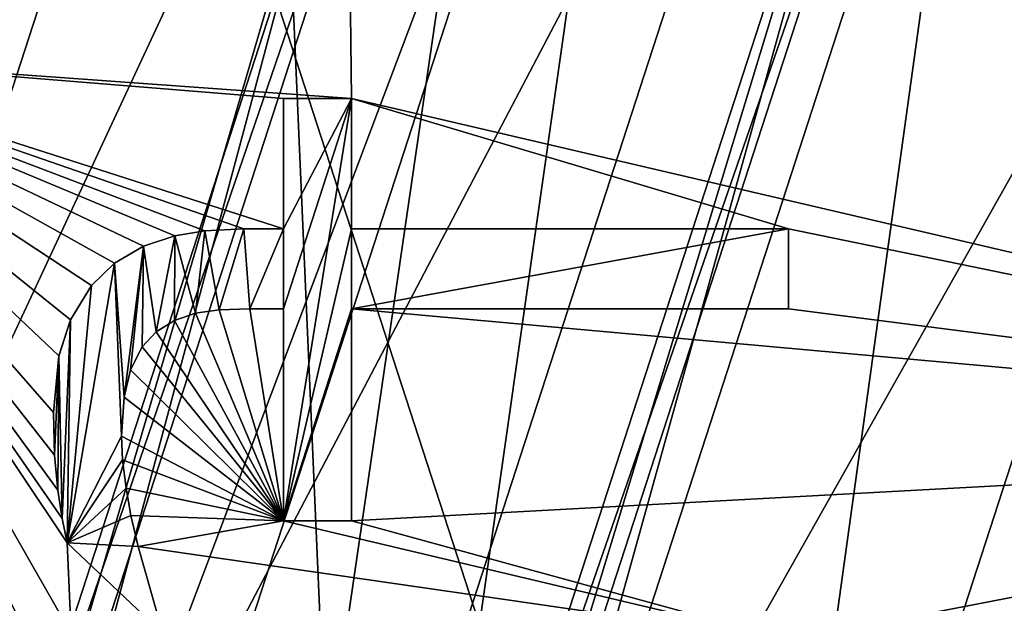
# Model space of a CAD drawing. Header units: millimetres. Extents: x -50 to 50, y -120 to 419.
# Tile 210 of 241: x -18.29 to -12.8, y 393.81 to 397.06. Entities that reach past the tile are written whole.
import ezdxf

# ---------------------------------------------------------------- set-up
doc = ezdxf.new("R2010")
doc.units = ezdxf.units.MM
doc.header["$LTSCALE"] = 81.481481
for name, color, linetype in [('162', 7, 'CONTINUOUS'), ('164', 7, 'CONTINUOUS'), ('166', 7, 'CONTINUOUS'), ('168', 7, 'CONTINUOUS'), ('171', 7, 'CONTINUOUS'), ('172', 7, 'CONTINUOUS'), ('173', 7, 'CONTINUOUS'), ('177', 7, 'CONTINUOUS'), ('179', 7, 'CONTINUOUS'), ('181', 7, 'CONTINUOUS'), ('186', 7, 'CONTINUOUS'), ('187', 7, 'CONTINUOUS'), ('188', 7, 'CONTINUOUS'), ('190', 7, 'CONTINUOUS'), ('192', 7, 'CONTINUOUS'), ('194', 7, 'CONTINUOUS'), ('195', 7, 'CONTINUOUS'), ('197', 7, 'CONTINUOUS'), ('199', 7, 'CONTINUOUS'), ('201', 7, 'CONTINUOUS'), ('202', 7, 'CONTINUOUS'), ('204', 7, 'CONTINUOUS'), ('206', 7, 'CONTINUOUS'), ('2445', 7, 'CONTINUOUS'), ('2447', 7, 'CONTINUOUS'), ('2448', 7, 'CONTINUOUS'), ('2449', 7, 'CONTINUOUS'), ('2450', 7, 'CONTINUOUS'), ('2451', 7, 'CONTINUOUS'), ('2460', 7, 'CONTINUOUS'), ('2461', 7, 'CONTINUOUS'), ('2462', 7, 'CONTINUOUS'), ('2463', 7, 'CONTINUOUS'), ('2464', 7, 'CONTINUOUS'), ('2465', 7, 'CONTINUOUS'), ('2466', 7, 'CONTINUOUS'), ('2467', 7, 'CONTINUOUS'), ('2468', 7, 'CONTINUOUS'), ('2469', 7, 'CONTINUOUS'), ('2470', 7, 'CONTINUOUS'), ('2471', 7, 'CONTINUOUS'), ('2472', 7, 'CONTINUOUS'), ('2473', 7, 'CONTINUOUS'), ('2474', 7, 'CONTINUOUS'), ('2475', 7, 'CONTINUOUS'), ('2476', 7, 'CONTINUOUS'), ('2477', 7, 'CONTINUOUS'), ('2478', 7, 'CONTINUOUS'), ('2479', 7, 'CONTINUOUS'), ('2480', 7, 'CONTINUOUS'), ('2481', 7, 'CONTINUOUS'), ('2482', 7, 'CONTINUOUS'), ('2483', 7, 'CONTINUOUS'), ('2484', 7, 'CONTINUOUS'), ('2579', 7, 'CONTINUOUS'), ('2591', 7, 'CONTINUOUS'), ('2782', 7, 'CONTINUOUS'), ('2783', 7, 'CONTINUOUS'), ('2822', 7, 'CONTINUOUS'), ('2866', 7, 'CONTINUOUS')]:
    doc.layers.add(name, color=color, linetype=linetype)

msp = doc.modelspace()

# ---------------------------------------------------------------- linework, layer by layer
at = {"layer": '162', "linetype": 'CONTINUOUS'}
msp.add_3dface([(-21, 390, 1), (-21.8434, 405.8703, 1), (-16.9894, 402.3435, 1), (-21, 390, 1)], dxfattribs=at)
at = {"layer": '164', "linetype": 'CONTINUOUS'}
for points in [[(-21, 390), (-16.9894, 402.3435), (-16.45, 390), (-21, 390)], [(-16.45, 390), (-16.9894, 402.3435), (-13.3083, 399.6691), (-16.45, 390)]]:
    msp.add_3dface(points, dxfattribs=at)
at = {"layer": '166', "linetype": 'CONTINUOUS'}
for points in [[(-17.1916, 402.4904, 2.5), (-21.25, 390, 2.5), (-16.5848, 402.0496, 2.5), (-17.1916, 402.4904, 2.5)], [(-16.5848, 402.0496, 2.5), (-21.25, 390, 2.5), (-20.5, 390, 2.5), (-16.5848, 402.0496, 2.5)]]:
    msp.add_3dface(points, dxfattribs=at)
at = {"layer": '168', "linetype": 'CONTINUOUS'}
for points in [[(-27.3904, 398.8997, 5), (-28.8, 390, 5), (-17.3534, 402.608, 5), (-27.3904, 398.8997, 5)], [(-17.3534, 402.608, 5), (-28.8, 390, 5), (-21.45, 390, 5), (-17.3534, 402.608, 5)]]:
    msp.add_3dface(points, dxfattribs=at)
at = {"layer": '171', "linetype": 'CONTINUOUS'}
for points in [[(-21, 390, 1), (-16.9894, 402.3435, 1), (-21, 390), (-21, 390, 1)], [(-21, 390), (-16.9894, 402.3435, 1), (-16.9894, 402.3435), (-21, 390)]]:
    msp.add_3dface(points, dxfattribs=at)
at = {"layer": '172', "linetype": 'CONTINUOUS'}
for points in [[(-16.25, 390, 2.3), (-16.25, 390, 0.2), (-13.1465, 399.5515, 0.2), (-16.25, 390, 2.3)], [(-13.1465, 399.5515, 2.3), (-16.25, 390, 2.3), (-13.1465, 399.5515, 0.2), (-13.1465, 399.5515, 2.3)]]:
    msp.add_3dface(points, dxfattribs=at)
at = {"layer": '173', "linetype": 'CONTINUOUS'}
for points in [[(-21.25, 390, 4.8), (-17.1916, 402.4904, 2.5), (-17.1916, 402.4905, 4.8), (-21.25, 390, 4.8)], [(-21.25, 390, 2.5), (-17.1916, 402.4904, 2.5), (-21.25, 390, 4.8), (-21.25, 390, 2.5)]]:
    msp.add_3dface(points, dxfattribs=at)
at = {"layer": '177', "linetype": 'CONTINUOUS'}
for points in [[(-17.3534, 402.608, 5), (-21.45, 390, 5), (-17.1916, 402.4905, 4.8), (-17.3534, 402.608, 5)], [(-21.45, 390, 5), (-21.25, 390, 4.8), (-17.1916, 402.4905, 4.8), (-21.45, 390, 5)]]:
    msp.add_3dface(points, dxfattribs=at)
at = {"layer": '179', "linetype": 'CONTINUOUS'}
for points in [[(-16.45, 390, 2.5), (-13.1465, 399.5515, 2.3), (-13.3083, 399.6691, 2.5), (-16.45, 390, 2.5)], [(-16.25, 390, 2.3), (-13.1465, 399.5515, 2.3), (-16.45, 390, 2.5), (-16.25, 390, 2.3)]]:
    msp.add_3dface(points, dxfattribs=at)
at = {"layer": '181', "linetype": 'CONTINUOUS'}
for points in [[(-16.45, 390), (-13.3083, 399.6691), (-16.25, 390, 0.2), (-16.45, 390)], [(-16.25, 390, 0.2), (-13.3083, 399.6691), (-13.1465, 399.5515, 0.2), (-16.25, 390, 0.2)]]:
    msp.add_3dface(points, dxfattribs=at)
at = {"layer": '186', "linetype": 'CONTINUOUS'}
for points in [[(-16.8275, 402.2259, 37.5), (-20.8, 390, 37.5), (-15.5331, 401.2855, 37.5), (-16.8275, 402.2259, 37.5)], [(-15.5331, 401.2855, 37.5), (-20.8, 390, 37.5), (-19.2, 390, 37.5), (-15.5331, 401.2855, 37.5)]]:
    msp.add_3dface(points, dxfattribs=at)
at = {"layer": '187', "linetype": 'CONTINUOUS'}
for points in [[(-21, 390, 3), (-21, 390, 37.3), (-16.9893, 402.3435, 37.3), (-21, 390, 3)], [(-21, 390, 3), (-16.9893, 402.3435, 37.3), (-16.9893, 402.3435, 3), (-21, 390, 3)]]:
    msp.add_3dface(points, dxfattribs=at)
at = {"layer": '188', "linetype": 'CONTINUOUS'}
for points in [[(-16.45, 390, 2.5), (-13.3083, 399.6691, 2.5), (-16, 390, 2.5), (-16.45, 390, 2.5)], [(-16, 390, 2.5), (-13.3083, 399.6691, 2.5), (-12.9443, 399.4046, 2.5), (-16, 390, 2.5)]]:
    msp.add_3dface(points, dxfattribs=at)
at = {"layer": '190', "linetype": 'CONTINUOUS'}
for points in [[(-16, 390, 2.5), (-12.9443, 399.4046, 2.5), (-16, 390), (-16, 390, 2.5)], [(-16, 390), (-12.9443, 399.4046, 2.5), (-12.9443, 399.4046), (-16, 390)]]:
    msp.add_3dface(points, dxfattribs=at)
at = {"layer": '192', "linetype": 'CONTINUOUS'}
for points in [[(-14.25, 390, 4), (-14.25, 390), (-11.5285, 398.3759), (-14.25, 390, 4)], [(-14.25, 390, 4), (-11.5285, 398.3759), (-11.5285, 398.3759, 4), (-14.25, 390, 4)]]:
    msp.add_3dface(points, dxfattribs=at)
at = {"layer": '194', "linetype": 'CONTINUOUS'}
for points in [[(-14.7246, 400.697, 6), (-18.2, 390, 6), (-16.25, 390, 6), (-14.7246, 400.697, 6)], [(-14.7246, 400.697, 6), (-16.25, 390, 6), (-13.1465, 399.5515, 6), (-14.7246, 400.697, 6)]]:
    msp.add_3dface(points, dxfattribs=at)
at = {"layer": '195', "linetype": 'CONTINUOUS'}
for points in [[(-19, 390, 37.3), (-19, 390, 6.8), (-15.3713, 401.1679, 6.8), (-19, 390, 37.3)], [(-19, 390, 37.3), (-15.3713, 401.1679, 6.8), (-15.3713, 401.1679, 37.3), (-19, 390, 37.3)]]:
    msp.add_3dface(points, dxfattribs=at)
at = {"layer": '197', "linetype": 'CONTINUOUS'}
for points in [[(-15.3713, 401.1679, 6.8), (-19, 390, 6.8), (-16.2516, 399.3828, 6.2343), (-15.3713, 401.1679, 6.8)], [(-18.2, 390, 6), (-14.7246, 400.697, 6), (-18.7657, 390, 6.2343), (-18.2, 390, 6)], [(-18.7657, 390, 6.2343), (-14.7246, 400.697, 6), (-16.2516, 399.3828, 6.2343), (-18.7657, 390, 6.2343)], [(-19, 390, 6.8), (-18.7657, 390, 6.2343), (-16.2516, 399.3828, 6.2343), (-19, 390, 6.8)]]:
    msp.add_3dface(points, dxfattribs=at)
at = {"layer": '199', "linetype": 'CONTINUOUS'}
for points in [[(-21, 390, 37.3), (-16.8275, 402.2259, 37.5), (-16.9893, 402.3435, 37.3), (-21, 390, 37.3)], [(-21, 390, 37.3), (-20.8, 390, 37.5), (-16.8275, 402.2259, 37.5), (-21, 390, 37.3)]]:
    msp.add_3dface(points, dxfattribs=at)
at = {"layer": '201', "linetype": 'CONTINUOUS'}
for points in [[(-15.5331, 401.2855, 37.5), (-19.2, 390, 37.5), (-15.3713, 401.1679, 37.3), (-15.5331, 401.2855, 37.5)], [(-19.2, 390, 37.5), (-19, 390, 37.3), (-15.3713, 401.1679, 37.3), (-19.2, 390, 37.5)]]:
    msp.add_3dface(points, dxfattribs=at)
at = {"layer": '202', "linetype": 'CONTINUOUS'}
for points in [[(-20.5, 390, 2.5), (-21, 390, 3), (-16.9893, 402.3435, 3), (-20.5, 390, 2.5)], [(-16.5848, 402.0496, 2.5), (-20.5, 390, 2.5), (-16.9893, 402.3435, 3), (-16.5848, 402.0496, 2.5)]]:
    msp.add_3dface(points, dxfattribs=at)
at = {"layer": '204', "linetype": 'CONTINUOUS'}
for points in [[(-16.25, 390, 6), (-11.5285, 398.3759, 4), (-13.1465, 399.5515, 6), (-16.25, 390, 6)], [(-14.25, 390, 4), (-11.5285, 398.3759, 4), (-16.25, 390, 6), (-14.25, 390, 4)]]:
    msp.add_3dface(points, dxfattribs=at)
at = {"layer": '206', "linetype": 'CONTINUOUS'}
for points in [[(-16, 390), (-12.9443, 399.4046), (-14.25, 390), (-16, 390)], [(-14.25, 390), (-12.9443, 399.4046), (-11.5285, 398.3759), (-14.25, 390)]]:
    msp.add_3dface(points, dxfattribs=at)
at = {"layer": '2445', "linetype": 'CONTINUOUS'}
for points in [[(-17, 390, 4), (-19, 390, 4), (-15.3713, 401.1679, 4), (-17, 390, 4)], [(-17, 390, 4), (-15.3713, 401.1679, 4), (-13.7533, 399.9924, 4), (-17, 390, 4)]]:
    msp.add_3dface(points, dxfattribs=at)
at = {"layer": '2447', "linetype": 'CONTINUOUS'}
for points in [[(-17, 390, 2.5), (-17, 390, 4), (-13.7533, 399.9924, 4), (-17, 390, 2.5)], [(-17, 390, 2.5), (-13.7533, 399.9924, 4), (-13.7533, 399.9924, 2.5), (-17, 390, 2.5)]]:
    msp.add_3dface(points, dxfattribs=at)
at = {"layer": '2448', "linetype": 'CONTINUOUS'}
for points in [[(-15.3713, 401.1679, 4), (-19, 390, 4), (-15.3713, 401.1679, 2.5), (-15.3713, 401.1679, 4)], [(-19, 390, 4), (-19, 390, 2.5), (-15.3713, 401.1679, 2.5), (-19, 390, 4)]]:
    msp.add_3dface(points, dxfattribs=at)
at = {"layer": '2449', "linetype": 'CONTINUOUS'}
for points in [[(-19, 390, 2.5), (-13.7533, 399.9924, 2.5), (-15.3713, 401.1679, 2.5), (-19, 390, 2.5)], [(-19, 390, 2.5), (-17, 390, 2.5), (-13.7533, 399.9924, 2.5), (-19, 390, 2.5)]]:
    msp.add_3dface(points, dxfattribs=at)
at = {"layer": '2450', "linetype": 'CONTINUOUS'}
msp.add_3dface([(-22.2, 390, 31), (-19.2552, 403.9885, 31), (-17.9607, 403.0481, 31), (-22.2, 390, 31)], dxfattribs=at)
at = {"layer": '2451', "linetype": 'CONTINUOUS'}
for points in [[(-19.0125, 403.8121, 71), (-7.2622, 367.6503, 71), (-7.2622, 412.3497, 71), (-19.0125, 403.8121, 71)], [(-19.0125, 376.1879, 71), (-7.2622, 367.6503, 71), (-19.0125, 403.8121, 71), (-19.0125, 376.1879, 71)]]:
    msp.add_3dface(points, dxfattribs=at)
at = {"layer": '2460', "linetype": 'CONTINUOUS'}
for points in [[(-16.4374, 396.6235, 68.5), (-16.4374, 395.8972, 68.5), (-16.8171, 394.2686, 68.5), (-16.4374, 396.6235, 68.5)], [(-16.8171, 396.6235, 68.5), (-16.4374, 396.6235, 68.5), (-16.8171, 395.8972, 68.5), (-16.8171, 396.6235, 68.5)], [(-16.8171, 395.8972, 68.5), (-16.4374, 396.6235, 68.5), (-16.8171, 395.4515, 68.5), (-16.8171, 395.8972, 68.5)], [(-16.8171, 395.4515, 68.5), (-16.4374, 396.6235, 68.5), (-16.8171, 394.2686, 68.5), (-16.8171, 395.4515, 68.5)], [(-17.2542, 395.8862, 68.5), (-17.0371, 395.8972, 68.5), (-17.1749, 395.4455, 68.5), (-17.2542, 395.8862, 68.5)], [(-17.1749, 395.4455, 68.5), (-17.0371, 395.8972, 68.5), (-17.0041, 395.4515, 68.5), (-17.1749, 395.4455, 68.5)], [(-17.0371, 395.8972, 68.5), (-16.8171, 395.8972, 68.5), (-17.0041, 395.4515, 68.5), (-17.0371, 395.8972, 68.5)], [(-17.0041, 395.4515, 68.5), (-16.8171, 395.8972, 68.5), (-16.8171, 395.4515, 68.5), (-17.0041, 395.4515, 68.5)], [(-16.8171, 394.2686, 68.5), (-16.4374, 395.8972, 68.5), (-16.4374, 395.4515, 68.5), (-16.8171, 394.2686, 68.5)], [(-16.4374, 395.8972, 68.5), (-14, 395.8972, 68.5), (-16.4374, 395.4515, 68.5), (-16.4374, 395.8972, 68.5)], [(-16.4374, 395.4515, 68.5), (-14, 395.8972, 68.5), (-14, 395.4515, 68.5), (-16.4374, 395.4515, 68.5)], [(-17.5966, 395.8001, 68.5), (-17.4223, 395.8587, 68.5), (-17.5258, 395.3236, 68.5), (-17.5966, 395.8001, 68.5)], [(-17.5258, 395.3236, 68.5), (-17.4223, 395.8587, 68.5), (-17.425, 395.386, 68.5), (-17.5258, 395.3236, 68.5)], [(-17.425, 395.386, 68.5), (-17.4223, 395.8587, 68.5), (-17.3072, 395.426, 68.5), (-17.425, 395.386, 68.5)], [(-17.4223, 395.8587, 68.5), (-17.2542, 395.8862, 68.5), (-17.3072, 395.426, 68.5), (-17.4223, 395.8587, 68.5)], [(-17.3072, 395.426, 68.5), (-17.2542, 395.8862, 68.5), (-17.1749, 395.4455, 68.5), (-17.3072, 395.426, 68.5)], [(-17.7583, 395.7051, 68.5), (-17.5966, 395.8001, 68.5), (-17.7056, 394.959, 68.5), (-17.7583, 395.7051, 68.5)], [(-17.7056, 394.959, 68.5), (-17.5966, 395.8001, 68.5), (-17.6699, 395.1104, 68.5), (-17.7056, 394.959, 68.5)], [(-17.6699, 395.1104, 68.5), (-17.5966, 395.8001, 68.5), (-17.6048, 395.2394, 68.5), (-17.6699, 395.1104, 68.5)], [(-17.6048, 395.2394, 68.5), (-17.5966, 395.8001, 68.5), (-17.5258, 395.3236, 68.5), (-17.6048, 395.2394, 68.5)], [(-17.8868, 395.5815, 68.5), (-17.7583, 395.7051, 68.5), (-18.022, 394.1475, 68.5), (-17.8868, 395.5815, 68.5)], [(-18.022, 394.1475, 68.5), (-17.7583, 395.7051, 68.5), (-17.7194, 394.7417, 68.5), (-18.022, 394.1475, 68.5)], [(-17.7194, 394.7417, 68.5), (-17.7583, 395.7051, 68.5), (-17.7056, 394.959, 68.5), (-17.7194, 394.7417, 68.5)], [(-18.0043, 395.3904, 68.5), (-17.8868, 395.5815, 68.5), (-18.022, 394.1475, 68.5), (-18.0043, 395.3904, 68.5)], [(-16.4374, 394.2686, 68.5), (-16.8171, 394.2686, 68.5), (-16.4374, 395.4515, 68.5), (-16.4374, 394.2686, 68.5)], [(-18.0696, 395.1879, 68.5), (-18.0043, 395.3904, 68.5), (-18.0498, 394.2831, 68.5), (-18.0696, 395.1879, 68.5)], [(-18.0498, 394.2831, 68.5), (-18.0043, 395.3904, 68.5), (-18.022, 394.1475, 68.5), (-18.0498, 394.2831, 68.5)], [(-18.099, 394.8738, 68.5), (-18.0696, 395.1879, 68.5), (-18.0924, 394.6356, 68.5), (-18.099, 394.8738, 68.5)], [(-18.0924, 394.6356, 68.5), (-18.0696, 395.1879, 68.5), (-18.074, 394.4396, 68.5), (-18.0924, 394.6356, 68.5)], [(-18.074, 394.4396, 68.5), (-18.0696, 395.1879, 68.5), (-18.0498, 394.2831, 68.5), (-18.074, 394.4396, 68.5)], [(-17.7134, 394.6087, 68.5), (-18.022, 394.1475, 68.5), (-17.7194, 394.7417, 68.5), (-17.7134, 394.6087, 68.5)], [(-17.6943, 394.4506, 68.5), (-18.022, 394.1475, 68.5), (-17.7134, 394.6087, 68.5), (-17.6943, 394.4506, 68.5)], [(-17.6667, 394.2989, 68.5), (-18.022, 394.1475, 68.5), (-17.6943, 394.4506, 68.5), (-17.6667, 394.2989, 68.5)], [(-17.6259, 394.1255, 68.5), (-18.022, 394.1475, 68.5), (-17.6667, 394.2989, 68.5), (-17.6259, 394.1255, 68.5)]]:
    msp.add_3dface(points, dxfattribs=at)
at = {"layer": '2461', "linetype": 'CONTINUOUS'}
for points in [[(-14, 395.4515, 68.5), (-14, 395.8972, 68.5), (-14, 395.8972, 69), (-14, 395.4515, 68.5)], [(-14, 395.4515, 68.5), (-14, 395.8972, 69), (-14, 395.4515, 69), (-14, 395.4515, 68.5)]]:
    msp.add_3dface(points, dxfattribs=at)
at = {"layer": '2462', "linetype": 'CONTINUOUS'}
for points in [[(-16.4374, 395.4515, 68.5), (-14, 395.4515, 68.5), (-16.4374, 395.4515, 69), (-16.4374, 395.4515, 68.5)], [(-14, 395.4515, 68.5), (-14, 395.4515, 69), (-16.4374, 395.4515, 69), (-14, 395.4515, 68.5)]]:
    msp.add_3dface(points, dxfattribs=at)
at = {"layer": '2463', "linetype": 'CONTINUOUS'}
for points in [[(-16.4374, 394.2686, 68.5), (-16.4374, 395.4515, 68.5), (-16.4374, 394.2686, 69), (-16.4374, 394.2686, 68.5)], [(-16.4374, 395.4515, 68.5), (-16.4374, 395.4515, 69), (-16.4374, 394.2686, 69), (-16.4374, 395.4515, 68.5)]]:
    msp.add_3dface(points, dxfattribs=at)
at = {"layer": '2464', "linetype": 'CONTINUOUS'}
for points in [[(-16.8171, 394.2686, 68.5), (-16.4374, 394.2686, 68.5), (-16.4374, 394.2686, 69), (-16.8171, 394.2686, 68.5)], [(-16.8171, 394.2686, 68.5), (-16.4374, 394.2686, 69), (-16.8171, 394.2686, 69), (-16.8171, 394.2686, 68.5)]]:
    msp.add_3dface(points, dxfattribs=at)
at = {"layer": '2465', "linetype": 'CONTINUOUS'}
for points in [[(-16.8171, 395.4515, 68.5), (-16.8171, 394.2686, 68.5), (-16.8171, 395.4515, 69), (-16.8171, 395.4515, 68.5)], [(-16.8171, 394.2686, 68.5), (-16.8171, 394.2686, 69), (-16.8171, 395.4515, 69), (-16.8171, 394.2686, 68.5)]]:
    msp.add_3dface(points, dxfattribs=at)
at = {"layer": '2466', "linetype": 'CONTINUOUS'}
for points in [[(-17.0041, 395.4515, 68.5), (-16.8171, 395.4515, 68.5), (-16.8171, 395.4515, 69), (-17.0041, 395.4515, 68.5)], [(-17.0041, 395.4515, 68.5), (-16.8171, 395.4515, 69), (-17.0041, 395.4515, 69), (-17.0041, 395.4515, 68.5)]]:
    msp.add_3dface(points, dxfattribs=at)
at = {"layer": '2467', "linetype": 'CONTINUOUS'}
for points in [[(-17.1749, 395.4455, 68.5), (-17.0041, 395.4515, 68.5), (-17.175, 395.4455, 69), (-17.1749, 395.4455, 68.5)], [(-17.0041, 395.4515, 68.5), (-17.0041, 395.4515, 69), (-17.175, 395.4455, 69), (-17.0041, 395.4515, 68.5)], [(-17.3072, 395.426, 68.5), (-17.1749, 395.4455, 68.5), (-17.3072, 395.426, 69), (-17.3072, 395.426, 68.5)], [(-17.3072, 395.426, 69), (-17.1749, 395.4455, 68.5), (-17.175, 395.4455, 69), (-17.3072, 395.426, 69)]]:
    msp.add_3dface(points, dxfattribs=at)
at = {"layer": '2468', "linetype": 'CONTINUOUS'}
for points in [[(-17.425, 395.386, 68.5), (-17.3072, 395.426, 68.5), (-17.425, 395.386, 69), (-17.425, 395.386, 68.5)], [(-17.3072, 395.426, 68.5), (-17.3072, 395.426, 69), (-17.425, 395.386, 69), (-17.3072, 395.426, 68.5)], [(-17.5258, 395.3236, 68.5), (-17.425, 395.386, 68.5), (-17.5258, 395.3236, 69), (-17.5258, 395.3236, 68.5)], [(-17.5258, 395.3236, 69), (-17.425, 395.386, 68.5), (-17.425, 395.386, 69), (-17.5258, 395.3236, 69)]]:
    msp.add_3dface(points, dxfattribs=at)
at = {"layer": '2469', "linetype": 'CONTINUOUS'}
for points in [[(-17.6048, 395.2394, 68.5), (-17.5258, 395.3236, 68.5), (-17.6048, 395.2394, 69), (-17.6048, 395.2394, 68.5)], [(-17.5258, 395.3236, 68.5), (-17.5258, 395.3236, 69), (-17.6048, 395.2394, 69), (-17.5258, 395.3236, 68.5)], [(-17.6699, 395.1104, 68.5), (-17.6048, 395.2394, 68.5), (-17.6699, 395.1104, 69), (-17.6699, 395.1104, 68.5)], [(-17.6699, 395.1104, 69), (-17.6048, 395.2394, 68.5), (-17.6048, 395.2394, 69), (-17.6699, 395.1104, 69)]]:
    msp.add_3dface(points, dxfattribs=at)
at = {"layer": '2470', "linetype": 'CONTINUOUS'}
for points in [[(-17.7056, 394.959, 68.5), (-17.6699, 395.1104, 68.5), (-17.7055, 394.9593, 69), (-17.7056, 394.959, 68.5)], [(-17.6699, 395.1104, 68.5), (-17.6699, 395.1104, 69), (-17.7055, 394.9593, 69), (-17.6699, 395.1104, 68.5)], [(-17.7194, 394.7417, 69), (-17.7056, 394.959, 68.5), (-17.7055, 394.9593, 69), (-17.7194, 394.7417, 69)], [(-17.7194, 394.7417, 68.5), (-17.7056, 394.959, 68.5), (-17.7194, 394.7417, 69), (-17.7194, 394.7417, 68.5)]]:
    msp.add_3dface(points, dxfattribs=at)
at = {"layer": '2471', "linetype": 'CONTINUOUS'}
for points in [[(-17.7134, 394.6087, 68.5), (-17.7194, 394.7417, 68.5), (-17.7134, 394.6087, 69), (-17.7134, 394.6087, 68.5)], [(-17.7194, 394.7417, 68.5), (-17.7194, 394.7417, 69), (-17.7134, 394.6087, 69), (-17.7194, 394.7417, 68.5)], [(-17.6943, 394.4506, 68.5), (-17.7134, 394.6087, 68.5), (-17.6943, 394.4506, 69), (-17.6943, 394.4506, 68.5)], [(-17.6943, 394.4506, 69), (-17.7134, 394.6087, 68.5), (-17.7134, 394.6087, 69), (-17.6943, 394.4506, 69)]]:
    msp.add_3dface(points, dxfattribs=at)
at = {"layer": '2472', "linetype": 'CONTINUOUS'}
for points in [[(-17.6667, 394.2989, 68.5), (-17.6943, 394.4506, 68.5), (-17.6667, 394.2989, 69), (-17.6667, 394.2989, 68.5)], [(-17.6943, 394.4506, 68.5), (-17.6943, 394.4506, 69), (-17.6667, 394.2989, 69), (-17.6943, 394.4506, 68.5)], [(-17.6259, 394.1255, 68.5), (-17.6667, 394.2989, 68.5), (-17.6259, 394.1255, 69), (-17.6259, 394.1255, 68.5)], [(-17.6259, 394.1255, 69), (-17.6667, 394.2989, 68.5), (-17.6667, 394.2989, 69), (-17.6259, 394.1255, 69)]]:
    msp.add_3dface(points, dxfattribs=at)
at = {"layer": '2473', "linetype": 'CONTINUOUS'}
for points in [[(-18.022, 394.1475, 68.5), (-17.6259, 394.1255, 68.5), (-17.6259, 394.1255, 69), (-18.022, 394.1475, 68.5)], [(-18.022, 394.1475, 68.5), (-17.6259, 394.1255, 69), (-18.022, 394.1475, 69), (-18.022, 394.1475, 68.5)]]:
    msp.add_3dface(points, dxfattribs=at)
at = {"layer": '2474', "linetype": 'CONTINUOUS'}
for points in [[(-18.074, 394.4396, 68.5), (-18.0498, 394.2831, 68.5), (-18.074, 394.4396, 69), (-18.074, 394.4396, 68.5)], [(-18.074, 394.4396, 69), (-18.0498, 394.2831, 68.5), (-18.0498, 394.2831, 69), (-18.074, 394.4396, 69)], [(-18.0498, 394.2831, 68.5), (-18.022, 394.1475, 68.5), (-18.0498, 394.2831, 69), (-18.0498, 394.2831, 68.5)], [(-18.022, 394.1475, 68.5), (-18.022, 394.1475, 69), (-18.0498, 394.2831, 69), (-18.022, 394.1475, 68.5)]]:
    msp.add_3dface(points, dxfattribs=at)
at = {"layer": '2475', "linetype": 'CONTINUOUS'}
for points in [[(-18.099, 394.8738, 68.5), (-18.0924, 394.6356, 68.5), (-18.099, 394.8738, 69), (-18.099, 394.8738, 68.5)], [(-18.099, 394.8738, 69), (-18.0924, 394.6356, 68.5), (-18.0924, 394.6355, 69), (-18.099, 394.8738, 69)], [(-18.0924, 394.6356, 68.5), (-18.074, 394.4396, 68.5), (-18.0924, 394.6355, 69), (-18.0924, 394.6356, 68.5)], [(-18.074, 394.4396, 68.5), (-18.074, 394.4396, 69), (-18.0924, 394.6355, 69), (-18.074, 394.4396, 68.5)]]:
    msp.add_3dface(points, dxfattribs=at)
at = {"layer": '2476', "linetype": 'CONTINUOUS'}
for points in [[(-18.0043, 395.3904, 68.5), (-18.0696, 395.1879, 68.5), (-18.0043, 395.3904, 69), (-18.0043, 395.3904, 68.5)], [(-18.0043, 395.3904, 69), (-18.0696, 395.1879, 68.5), (-18.0695, 395.1884, 69), (-18.0043, 395.3904, 69)], [(-18.0696, 395.1879, 68.5), (-18.099, 394.8738, 68.5), (-18.0695, 395.1884, 69), (-18.0696, 395.1879, 68.5)], [(-18.099, 394.8738, 68.5), (-18.099, 394.8738, 69), (-18.0695, 395.1884, 69), (-18.099, 394.8738, 68.5)]]:
    msp.add_3dface(points, dxfattribs=at)
at = {"layer": '2477', "linetype": 'CONTINUOUS'}
for points in [[(-17.7583, 395.7051, 69), (-17.8868, 395.5815, 68.5), (-17.8869, 395.5815, 69), (-17.7583, 395.7051, 69)], [(-17.7583, 395.7051, 68.5), (-17.8868, 395.5815, 68.5), (-17.7583, 395.7051, 69), (-17.7583, 395.7051, 68.5)], [(-17.8868, 395.5815, 68.5), (-18.0043, 395.3904, 68.5), (-17.8869, 395.5815, 69), (-17.8868, 395.5815, 68.5)], [(-18.0043, 395.3904, 68.5), (-18.0043, 395.3904, 69), (-17.8869, 395.5815, 69), (-18.0043, 395.3904, 68.5)]]:
    msp.add_3dface(points, dxfattribs=at)
at = {"layer": '2478', "linetype": 'CONTINUOUS'}
for points in [[(-17.4223, 395.8587, 69), (-17.5966, 395.8001, 68.5), (-17.5967, 395.8001, 69), (-17.4223, 395.8587, 69)], [(-17.4223, 395.8587, 68.5), (-17.5966, 395.8001, 68.5), (-17.4223, 395.8587, 69), (-17.4223, 395.8587, 68.5)], [(-17.5966, 395.8001, 68.5), (-17.7583, 395.7051, 68.5), (-17.5967, 395.8001, 69), (-17.5966, 395.8001, 68.5)], [(-17.7583, 395.7051, 68.5), (-17.7583, 395.7051, 69), (-17.5967, 395.8001, 69), (-17.7583, 395.7051, 68.5)]]:
    msp.add_3dface(points, dxfattribs=at)
at = {"layer": '2479', "linetype": 'CONTINUOUS'}
for points in [[(-17.0371, 395.8972, 69), (-17.2542, 395.8862, 68.5), (-17.2543, 395.8862, 69), (-17.0371, 395.8972, 69)], [(-17.0371, 395.8972, 68.5), (-17.2542, 395.8862, 68.5), (-17.0371, 395.8972, 69), (-17.0371, 395.8972, 68.5)], [(-17.2542, 395.8862, 68.5), (-17.4223, 395.8587, 68.5), (-17.2543, 395.8862, 69), (-17.2542, 395.8862, 68.5)], [(-17.4223, 395.8587, 68.5), (-17.4223, 395.8587, 69), (-17.2543, 395.8862, 69), (-17.4223, 395.8587, 68.5)]]:
    msp.add_3dface(points, dxfattribs=at)
at = {"layer": '2480', "linetype": 'CONTINUOUS'}
for points in [[(-16.8171, 395.8972, 68.5), (-17.0371, 395.8972, 68.5), (-17.0371, 395.8972, 69), (-16.8171, 395.8972, 68.5)], [(-16.8171, 395.8972, 68.5), (-17.0371, 395.8972, 69), (-16.8171, 395.8972, 69), (-16.8171, 395.8972, 68.5)]]:
    msp.add_3dface(points, dxfattribs=at)
at = {"layer": '2481', "linetype": 'CONTINUOUS'}
for points in [[(-16.8171, 396.6235, 68.5), (-16.8171, 395.8972, 68.5), (-16.8171, 396.6235, 69), (-16.8171, 396.6235, 68.5)], [(-16.8171, 395.8972, 68.5), (-16.8171, 395.8972, 69), (-16.8171, 396.6235, 69), (-16.8171, 395.8972, 68.5)]]:
    msp.add_3dface(points, dxfattribs=at)
at = {"layer": '2482', "linetype": 'CONTINUOUS'}
for points in [[(-16.4374, 396.6235, 68.5), (-16.8171, 396.6235, 68.5), (-16.8171, 396.6235, 69), (-16.4374, 396.6235, 68.5)], [(-16.4374, 396.6235, 68.5), (-16.8171, 396.6235, 69), (-16.4374, 396.6235, 69), (-16.4374, 396.6235, 68.5)]]:
    msp.add_3dface(points, dxfattribs=at)
at = {"layer": '2483', "linetype": 'CONTINUOUS'}
for points in [[(-16.4374, 395.8972, 68.5), (-16.4374, 396.6235, 68.5), (-16.4374, 395.8972, 69), (-16.4374, 395.8972, 68.5)], [(-16.4374, 396.6235, 68.5), (-16.4374, 396.6235, 69), (-16.4374, 395.8972, 69), (-16.4374, 396.6235, 68.5)]]:
    msp.add_3dface(points, dxfattribs=at)
at = {"layer": '2484', "linetype": 'CONTINUOUS'}
for points in [[(-14, 395.8972, 68.5), (-16.4374, 395.8972, 68.5), (-14, 395.8972, 69), (-14, 395.8972, 68.5)], [(-14, 395.8972, 69), (-16.4374, 395.8972, 68.5), (-16.4374, 395.8972, 69), (-14, 395.8972, 69)]]:
    msp.add_3dface(points, dxfattribs=at)
at = {"layer": '2579', "linetype": 'CONTINUOUS'}
for points in [[(-22, 390, 68), (-22, 390, 31.2), (-17.7984, 402.9313, 31.2), (-22, 390, 68)], [(-22, 390, 68), (-17.7984, 402.9313, 31.2), (-20.7157, 397.4067, 68), (-22, 390, 68)]]:
    msp.add_3dface(points, dxfattribs=at)
at = {"layer": '2591', "linetype": 'CONTINUOUS'}
for points in [[(-22.2, 390, 31), (-17.9607, 403.0481, 31), (-22.0586, 390, 31.0586), (-22.2, 390, 31)], [(-17.9607, 403.0481, 31), (-22, 390, 31.2), (-22.0586, 390, 31.0586), (-17.9607, 403.0481, 31)], [(-22, 390, 31.2), (-17.9607, 403.0481, 31), (-17.7984, 402.9313, 31.2), (-22, 390, 31.2)]]:
    msp.add_3dface(points, dxfattribs=at)
at = {"layer": '2782', "linetype": 'CONTINUOUS'}
for points in [[(-4.4274, 397.2559, 67.5), (-6.0104, 396.0104, 67.5), (-16.9061, 404.0777, 67.5), (-4.4274, 397.2559, 67.5)], [(-6.0104, 396.0104, 67.5), (-7.2559, 394.4274, 67.5), (-16.9061, 404.0777, 67.5), (-6.0104, 396.0104, 67.5)]]:
    msp.add_3dface(points, dxfattribs=at)
at = {"layer": '2783', "linetype": 'CONTINUOUS'}
for points in [[(-7.2559, 394.4274, 67.5), (-16.9596, 404.0133, 67.7501), (-16.9061, 404.0777, 67.5), (-7.2559, 394.4274, 67.5)], [(-7.2559, 394.4274, 67.5), (-17.0128, 403.9487, 68), (-16.9596, 404.0133, 67.7501), (-7.2559, 394.4274, 67.5)], [(-17.0128, 403.9487, 68), (-7.2559, 394.4274, 67.5), (-16.9536, 403.5561, 68.7072), (-17.0128, 403.9487, 68)], [(-16.9536, 403.5561, 68.7072), (-7.2559, 394.4274, 67.5), (-16.9491, 403.5474, 68.7161), (-16.9536, 403.5561, 68.7072)], [(-16.9491, 403.5474, 68.7161), (-7.2559, 394.4274, 67.5), (-16.5114, 402.9759, 69), (-16.9491, 403.5474, 68.7161)], [(-7.2559, 394.4274, 67.5), (-8.2485, 394.713, 69), (-16.5114, 402.9759, 69), (-7.2559, 394.4274, 67.5)]]:
    msp.add_3dface(points, dxfattribs=at)
at = {"layer": '2822', "linetype": 'CONTINUOUS'}
for points in [[(-16.5114, 402.9759, 69), (-16.4374, 396.6235, 69), (-19.8447, 396.8694, 69), (-16.5114, 402.9759, 69)], [(-8.2485, 394.713, 69), (-16.4374, 396.6235, 69), (-16.5114, 402.9759, 69), (-8.2485, 394.713, 69)], [(-19.8447, 396.8694, 69), (-16.8556, 390.2723, 69), (-21, 390, 69), (-19.8447, 396.8694, 69)], [(-18.0498, 394.2831, 69), (-18.022, 394.1475, 69), (-19.8447, 396.8694, 69), (-18.0498, 394.2831, 69)], [(-18.022, 394.1475, 69), (-18, 393.6413, 69), (-19.8447, 396.8694, 69), (-18.022, 394.1475, 69)], [(-18.074, 394.4396, 69), (-18.0498, 394.2831, 69), (-19.8447, 396.8694, 69), (-18.074, 394.4396, 69)], [(-18.0924, 394.6355, 69), (-18.074, 394.4396, 69), (-19.8447, 396.8694, 69), (-18.0924, 394.6355, 69)], [(-18.099, 394.8738, 69), (-18.0924, 394.6355, 69), (-19.8447, 396.8694, 69), (-18.099, 394.8738, 69)], [(-18.0695, 395.1884, 69), (-18.099, 394.8738, 69), (-19.8447, 396.8694, 69), (-18.0695, 395.1884, 69)], [(-18.0043, 395.3904, 69), (-18.0695, 395.1884, 69), (-19.8447, 396.8694, 69), (-18.0043, 395.3904, 69)], [(-17.8869, 395.5815, 69), (-18.0043, 395.3904, 69), (-19.8447, 396.8694, 69), (-17.8869, 395.5815, 69)], [(-17.7583, 395.7051, 69), (-17.8869, 395.5815, 69), (-19.8447, 396.8694, 69), (-17.7583, 395.7051, 69)], [(-17.5967, 395.8001, 69), (-17.7583, 395.7051, 69), (-19.8447, 396.8694, 69), (-17.5967, 395.8001, 69)], [(-17.4223, 395.8587, 69), (-17.5967, 395.8001, 69), (-19.8447, 396.8694, 69), (-17.4223, 395.8587, 69)], [(-17.2543, 395.8862, 69), (-17.4223, 395.8587, 69), (-19.8447, 396.8694, 69), (-17.2543, 395.8862, 69)], [(-17.0371, 395.8972, 69), (-17.2543, 395.8862, 69), (-19.8447, 396.8694, 69), (-17.0371, 395.8972, 69)], [(-16.8171, 395.8972, 69), (-17.0371, 395.8972, 69), (-19.8447, 396.8694, 69), (-16.8171, 395.8972, 69)], [(-16.8171, 396.6235, 69), (-16.8171, 395.8972, 69), (-19.8447, 396.8694, 69), (-16.8171, 396.6235, 69)], [(-16.4374, 396.6235, 69), (-16.8171, 396.6235, 69), (-19.8447, 396.8694, 69), (-16.4374, 396.6235, 69)], [(-18, 393.6413, 69), (-18, 393.1296, 69), (-19.8447, 396.8694, 69), (-18, 393.6413, 69)], [(-18, 393.1296, 69), (-16.9656, 390.8078, 69), (-19.8447, 396.8694, 69), (-18, 393.1296, 69)], [(-16.9153, 390.4284, 69), (-16.8556, 390.2723, 69), (-19.8447, 396.8694, 69), (-16.9153, 390.4284, 69)], [(-16.9512, 390.5914, 69), (-16.9153, 390.4284, 69), (-19.8447, 396.8694, 69), (-16.9512, 390.5914, 69)], [(-16.9656, 390.8078, 69), (-16.9512, 390.5914, 69), (-19.8447, 396.8694, 69), (-16.9656, 390.8078, 69)], [(-16.4374, 396.6235, 69), (-14, 395.8972, 69), (-16.4374, 395.8972, 69), (-16.4374, 396.6235, 69)], [(-14, 395.8972, 69), (-16.4374, 396.6235, 69), (-8.2485, 394.713, 69), (-14, 395.8972, 69)], [(-14, 395.4515, 69), (-14, 395.8972, 69), (-8.2485, 394.713, 69), (-14, 395.4515, 69)], [(-17.0041, 395.4515, 69), (-16.8171, 394.2686, 69), (-17.175, 395.4455, 69), (-17.0041, 395.4515, 69)], [(-16.8171, 395.4515, 69), (-16.8171, 394.2686, 69), (-17.0041, 395.4515, 69), (-16.8171, 395.4515, 69)], [(-16.4374, 395.4515, 69), (-14, 395.4515, 69), (-8.2485, 394.713, 69), (-16.4374, 395.4515, 69)], [(-16.4374, 394.2686, 69), (-16.4374, 395.4515, 69), (-8.2485, 394.713, 69), (-16.4374, 394.2686, 69)], [(-17.3072, 395.426, 69), (-16.8171, 394.2686, 69), (-17.425, 395.386, 69), (-17.3072, 395.426, 69)], [(-16.8171, 394.2686, 69), (-17.3072, 395.426, 69), (-17.175, 395.4455, 69), (-16.8171, 394.2686, 69)], [(-16.8171, 394.2686, 69), (-17.5258, 395.3236, 69), (-17.425, 395.386, 69), (-16.8171, 394.2686, 69)], [(-17.5258, 395.3236, 69), (-16.8171, 394.2686, 69), (-17.6048, 395.2394, 69), (-17.5258, 395.3236, 69)], [(-16.8171, 394.2686, 69), (-17.6699, 395.1104, 69), (-17.6048, 395.2394, 69), (-16.8171, 394.2686, 69)], [(-17.6699, 395.1104, 69), (-16.8171, 394.2686, 69), (-17.7055, 394.9593, 69), (-17.6699, 395.1104, 69)], [(-16.8171, 394.2686, 69), (-17.7194, 394.7417, 69), (-17.7055, 394.9593, 69), (-16.8171, 394.2686, 69)], [(-17.7194, 394.7417, 69), (-16.8171, 394.2686, 69), (-17.7134, 394.6087, 69), (-17.7194, 394.7417, 69)], [(-14, 393.6028, 69), (-16.4374, 394.2686, 69), (-8.2485, 394.713, 69), (-14, 393.6028, 69)], [(-14, 393.6028, 69), (-8.2485, 394.713, 69), (-9.5, 390, 69), (-14, 393.6028, 69)], [(-16.8171, 394.2686, 69), (-17.6943, 394.4506, 69), (-17.7134, 394.6087, 69), (-16.8171, 394.2686, 69)], [(-17.6943, 394.4506, 69), (-16.8171, 394.2686, 69), (-17.6667, 394.2989, 69), (-17.6943, 394.4506, 69)], [(-16.8171, 394.2686, 69), (-17.6259, 394.1255, 69), (-17.6667, 394.2989, 69), (-16.8171, 394.2686, 69)], [(-17.6259, 394.1255, 69), (-16.8171, 394.2686, 69), (-14, 393.6028, 69), (-17.6259, 394.1255, 69)], [(-16.8171, 394.2686, 69), (-16.4374, 394.2686, 69), (-14, 393.6028, 69), (-16.8171, 394.2686, 69)], [(-18.022, 394.1475, 69), (-17.6259, 394.1255, 69), (-17.4883, 393.6413, 69), (-18.022, 394.1475, 69)], [(-18, 393.6413, 69), (-18.022, 394.1475, 69), (-17.4883, 393.6413, 69), (-18, 393.6413, 69)], [(-17.6259, 394.1255, 69), (-14, 393.6028, 69), (-17.4883, 393.6413, 69), (-17.6259, 394.1255, 69)]]:
    msp.add_3dface(points, dxfattribs=at)
at = {"layer": '2866', "linetype": 'CONTINUOUS'}
for points in [[(-20.7157, 397.4067, 68), (-16.9536, 403.5561, 68.7072), (-21.1607, 394.8396, 68.7071), (-20.7157, 397.4067, 68)], [(-16.9536, 403.5561, 68.7072), (-19.8447, 396.8694, 69), (-21.1607, 394.8396, 68.7071), (-16.9536, 403.5561, 68.7072)], [(-16.9536, 403.5561, 68.7072), (-16.9491, 403.5474, 68.7161), (-19.8447, 396.8694, 69), (-16.9536, 403.5561, 68.7072)], [(-16.9491, 403.5474, 68.7161), (-16.5114, 402.9759, 69), (-19.8447, 396.8694, 69), (-16.9491, 403.5474, 68.7161)]]:
    msp.add_3dface(points, dxfattribs=at)

doc.saveas('drawing.dxf')
